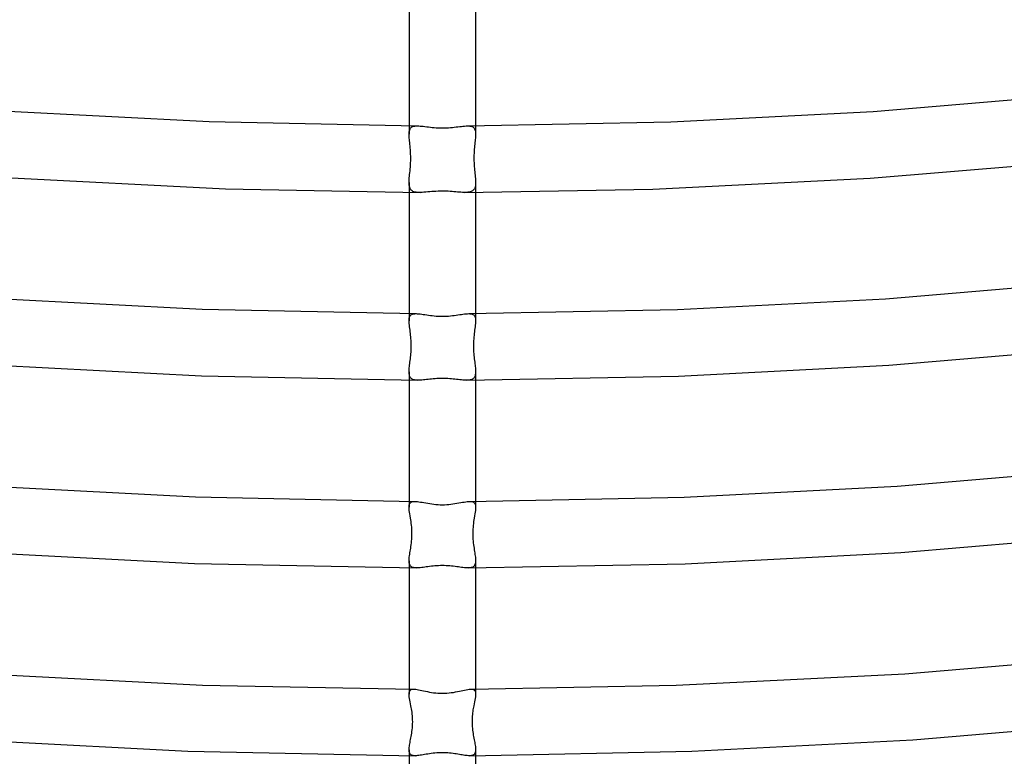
# Model space of a CAD drawing. Header units: millimetres. Extents: x -273 to 273, y -156 to 255.
# Tile 43 of 98: x -25 to 34, y -10 to 35. Entities that reach past the tile are written whole.
import ezdxf

# ---------------------------------------------------------------- set-up
doc = ezdxf.new("R2010")
doc.units = ezdxf.units.MM
doc.layers.add('HIDDEN', color=7, linetype='Continuous')
doc.layers.add('THICK', color=7, linetype='Continuous')

msp = doc.modelspace()

# ---------------------------------------------------------------- linework, layer by layer
at = {"layer": 'HIDDEN'}
for p, q in [((-2, 28.231), (-2, 27.725)), ((-1.998, 27.803), (-1.991, 27.875)), ((-1.991, 27.875), (-1.98, 27.94)), ((-1.98, 27.94), (-1.962, 27.999)), ((-1.962, 27.999), (-1.938, 28.052)), ((-1.938, 28.052), (-1.908, 28.097)), ((-1.908, 28.097), (-1.871, 28.135)), ((-1.871, 28.135), (-1.827, 28.166)), ((-1.827, 28.166), (-1.776, 28.19)), ((-1.776, 28.19), (-1.718, 28.208)), ((-1.718, 28.208), (-1.653, 28.22)), ((-1.653, 28.22), (-1.582, 28.227)), ((-1.582, 28.227), (-1.505, 28.229)), ((1.505, 28.229), (1.582, 28.227)), ((1.582, 28.227), (1.653, 28.22)), ((1.653, 28.22), (1.718, 28.208)), ((1.718, 28.208), (1.776, 28.19)), ((1.776, 28.19), (1.827, 28.166)), ((1.827, 28.166), (1.871, 28.135)), ((1.871, 28.135), (1.908, 28.097)), ((1.908, 28.097), (1.938, 28.052)), ((1.938, 28.052), (1.962, 28)), ((1.962, 28), (1.98, 27.941)), ((1.98, 27.941), (1.991, 27.875)), ((1.991, 27.875), (1.998, 27.803)), ((2, 28.231), (2, 27.725)), ((-2, 27.725), (-1.998, 27.803)), ((-1.999, 27.653), (-2, 27.725)), ((-1.995, 27.576), (-1.999, 27.653)), ((-1.989, 27.495), (-1.995, 27.576)), ((-1.981, 27.411), (-1.989, 27.495)), ((-1.972, 27.322), (-1.981, 27.411)), ((-1.962, 27.231), (-1.972, 27.322)), ((1.972, 27.322), (1.962, 27.231)), ((1.981, 27.41), (1.972, 27.322)), ((1.989, 27.495), (1.981, 27.41)), ((1.995, 27.575), (1.989, 27.495)), ((1.999, 27.652), (1.995, 27.575)), ((1.998, 27.803), (2, 27.725)), ((2, 27.725), (1.999, 27.652)), ((-1.951, 27.125), (-1.962, 27.231)), ((-1.94, 27.016), (-1.951, 27.125)), ((-1.929, 26.903), (-1.94, 27.016)), ((-1.92, 26.784), (-1.929, 26.903)), ((-1.911, 26.661), (-1.92, 26.784)), ((-1.905, 26.534), (-1.911, 26.661)), ((1.914, 26.708), (1.908, 26.593)), ((1.922, 26.819), (1.914, 26.708)), ((1.931, 26.927), (1.922, 26.819)), ((1.942, 27.032), (1.931, 26.927)), ((1.952, 27.133), (1.942, 27.032)), ((1.962, 27.231), (1.952, 27.133)), ((-1.907, 26.004), (-1.903, 26.134)), ((-1.901, 26.403), (-1.905, 26.534)), ((-1.903, 26.134), (-1.901, 26.268)), ((-1.901, 26.268), (-1.901, 26.403)), ((1.903, 26.478), (1.901, 26.362)), ((1.901, 26.362), (1.901, 26.246)), ((1.901, 26.246), (1.903, 26.13)), ((1.908, 26.593), (1.903, 26.478)), ((1.903, 26.13), (1.907, 26.014)), ((-1.955, 25.412), (-1.944, 25.523)), ((-1.944, 25.523), (-1.933, 25.637)), ((-1.933, 25.637), (-1.923, 25.755)), ((-1.923, 25.755), (-1.914, 25.878)), ((-1.914, 25.878), (-1.907, 26.004)), ((1.907, 26.014), (1.913, 25.898)), ((1.913, 25.898), (1.921, 25.784)), ((1.921, 25.784), (1.93, 25.673)), ((1.93, 25.673), (1.94, 25.564)), ((1.94, 25.564), (1.95, 25.459)), ((1.95, 25.459), (1.961, 25.358)), ((-2, 24.824), (-1.998, 24.912)), ((-1.998, 24.912), (-1.993, 25.004)), ((-1.993, 25.004), (-1.986, 25.101)), ((-1.986, 25.101), (-1.977, 25.201)), ((-1.977, 25.201), (-1.966, 25.305)), ((-1.966, 25.305), (-1.955, 25.412)), ((1.961, 25.358), (1.971, 25.26)), ((1.971, 25.26), (1.98, 25.166)), ((1.98, 25.166), (1.988, 25.075)), ((1.988, 25.075), (1.994, 24.988)), ((1.994, 24.988), (1.999, 24.904)), ((1.999, 24.904), (2, 24.825)), ((-1.998, 24.739), (-2, 24.824)), ((-2, 24.824), (-2, 24.232)), ((-1.991, 24.66), (-1.998, 24.739)), ((-1.979, 24.587), (-1.991, 24.66)), ((-1.961, 24.52), (-1.979, 24.587)), ((-1.936, 24.46), (-1.961, 24.52)), ((-1.905, 24.408), (-1.936, 24.46)), ((-1.866, 24.363), (-1.905, 24.408)), ((-1.82, 24.325), (-1.866, 24.363)), ((-1.767, 24.294), (-1.82, 24.325)), ((-1.707, 24.269), (-1.767, 24.294)), ((1.724, 24.276), (1.667, 24.258)), ((1.776, 24.298), (1.724, 24.276)), ((1.822, 24.326), (1.776, 24.298)), ((1.863, 24.36), (1.822, 24.326)), ((1.898, 24.4), (1.863, 24.36)), ((1.927, 24.444), (1.898, 24.4)), ((1.951, 24.494), (1.927, 24.444)), ((1.97, 24.55), (1.951, 24.494)), ((1.984, 24.611), (1.97, 24.55)), ((1.993, 24.678), (1.984, 24.611)), ((1.998, 24.749), (1.993, 24.678)), ((2, 24.825), (1.998, 24.749)), ((2, 24.824), (2, 24.232)), ((-1.64, 24.251), (-1.707, 24.269)), ((-1.566, 24.239), (-1.64, 24.251)), ((-1.487, 24.231), (-1.566, 24.239)), ((-1.401, 24.228), (-1.487, 24.231)), ((-1.309, 24.229), (-1.401, 24.228)), ((1.387, 24.228), (1.306, 24.229)), ((1.464, 24.23), (1.387, 24.228)), ((1.537, 24.235), (1.464, 24.23)), ((1.605, 24.244), (1.537, 24.235)), ((1.667, 24.258), (1.605, 24.244)), ((-2, 16.945), (-2, 16.521)), ((-2, 16.52), (-1.997, 16.597)), ((-1.997, 16.597), (-1.989, 16.666)), ((-1.989, 16.666), (-1.974, 16.728)), ((-1.974, 16.728), (-1.953, 16.782)), ((-1.953, 16.782), (-1.923, 16.828)), ((-1.923, 16.828), (-1.886, 16.866)), ((-1.886, 16.866), (-1.842, 16.895)), ((-1.842, 16.895), (-1.789, 16.918)), ((-1.789, 16.918), (-1.727, 16.933)), ((-1.727, 16.933), (-1.659, 16.941)), ((-1.659, 16.941), (-1.583, 16.944)), ((1.583, 16.944), (1.659, 16.941)), ((1.659, 16.941), (1.728, 16.933)), ((1.728, 16.933), (1.788, 16.918)), ((1.788, 16.918), (1.841, 16.896)), ((1.841, 16.896), (1.886, 16.866)), ((1.886, 16.866), (1.923, 16.828)), ((1.923, 16.828), (1.953, 16.782)), ((1.953, 16.782), (1.974, 16.728)), ((1.974, 16.728), (1.989, 16.666)), ((1.989, 16.666), (1.997, 16.597)), ((1.997, 16.597), (2, 16.52)), ((2, 16.945), (2, 16.521)), ((-1.998, 16.439), (-2, 16.52)), ((-1.991, 16.35), (-1.998, 16.439)), ((-1.982, 16.256), (-1.991, 16.35)), ((-1.97, 16.157), (-1.982, 16.256)), ((-1.956, 16.054), (-1.97, 16.157)), ((-1.941, 15.945), (-1.956, 16.054)), ((1.956, 16.055), (1.941, 15.945)), ((1.97, 16.159), (1.956, 16.055)), ((1.982, 16.258), (1.97, 16.159)), ((1.991, 16.351), (1.982, 16.258)), ((1.998, 16.439), (1.991, 16.351)), ((2, 16.52), (1.998, 16.439)), ((-1.929, 15.851), (-1.941, 15.945)), ((-1.917, 15.755), (-1.929, 15.851)), ((-1.905, 15.655), (-1.917, 15.755)), ((-1.894, 15.551), (-1.905, 15.655)), ((-1.885, 15.443), (-1.894, 15.551)), ((-1.877, 15.332), (-1.885, 15.443)), ((1.884, 15.428), (1.876, 15.317)), ((1.893, 15.538), (1.884, 15.428)), ((1.904, 15.644), (1.893, 15.538)), ((1.916, 15.748), (1.904, 15.644)), ((1.929, 15.848), (1.916, 15.748)), ((1.941, 15.945), (1.929, 15.848)), ((-1.871, 15.217), (-1.877, 15.332)), ((-1.874, 14.747), (-1.869, 14.861)), ((-1.868, 15.098), (-1.871, 15.217)), ((-1.869, 14.861), (-1.867, 14.979)), ((-1.867, 14.979), (-1.868, 15.098)), ((1.868, 15.093), (1.867, 14.98)), ((1.867, 14.98), (1.869, 14.866)), ((1.871, 15.206), (1.868, 15.093)), ((1.869, 14.866), (1.873, 14.752)), ((1.876, 15.317), (1.871, 15.206)), ((-1.933, 14.124), (-1.921, 14.221)), ((-1.921, 14.221), (-1.909, 14.32)), ((-1.909, 14.32), (-1.898, 14.421)), ((-1.898, 14.421), (-1.889, 14.527)), ((-1.889, 14.527), (-1.88, 14.635)), ((-1.88, 14.635), (-1.874, 14.747)), ((1.873, 14.752), (1.88, 14.64)), ((1.88, 14.64), (1.888, 14.53)), ((1.888, 14.53), (1.898, 14.423)), ((1.898, 14.423), (1.909, 14.319)), ((1.909, 14.319), (1.921, 14.218)), ((1.921, 14.218), (1.933, 14.12)), ((-1.994, 13.6), (-1.987, 13.68)), ((-1.987, 13.68), (-1.979, 13.763)), ((-1.979, 13.763), (-1.968, 13.849)), ((-1.968, 13.849), (-1.957, 13.938)), ((-1.957, 13.938), (-1.945, 14.03)), ((-1.945, 14.03), (-1.933, 14.124)), ((1.933, 14.12), (1.945, 14.026)), ((1.945, 14.026), (1.957, 13.934)), ((1.957, 13.934), (1.969, 13.846)), ((1.969, 13.846), (1.979, 13.76)), ((1.979, 13.76), (1.987, 13.678)), ((1.987, 13.678), (1.994, 13.599)), ((-2, 13.453), (-1.998, 13.524)), ((-1.998, 13.384), (-2, 13.453)), ((-2, 13.452), (-2, 12.945)), ((-1.998, 13.524), (-1.994, 13.6)), ((-1.993, 13.32), (-1.998, 13.384)), ((-1.983, 13.26), (-1.993, 13.32)), ((-1.969, 13.206), (-1.983, 13.26)), ((-1.95, 13.157), (-1.969, 13.206)), ((-1.926, 13.113), (-1.95, 13.157)), ((-1.897, 13.075), (-1.926, 13.113)), ((-1.862, 13.041), (-1.897, 13.075)), ((-1.822, 13.013), (-1.862, 13.041)), ((1.862, 13.041), (1.822, 13.014)), ((1.897, 13.075), (1.862, 13.041)), ((1.926, 13.113), (1.897, 13.075)), ((1.95, 13.157), (1.926, 13.113)), ((1.969, 13.206), (1.95, 13.157)), ((1.983, 13.261), (1.969, 13.206)), ((1.993, 13.32), (1.983, 13.261)), ((1.998, 13.383), (1.993, 13.32)), ((1.994, 13.599), (1.998, 13.524)), ((1.998, 13.524), (2, 13.452)), ((2, 13.452), (1.998, 13.383)), ((2, 13.452), (2, 12.945)), ((-1.777, 12.991), (-1.822, 13.013)), ((-1.726, 12.973), (-1.777, 12.991)), ((-1.671, 12.959), (-1.726, 12.973)), ((-1.61, 12.95), (-1.671, 12.959)), ((-1.545, 12.945), (-1.61, 12.95)), ((-1.475, 12.943), (-1.545, 12.945)), ((1.545, 12.945), (1.475, 12.943)), ((1.61, 12.95), (1.545, 12.945)), ((1.671, 12.959), (1.61, 12.95)), ((1.727, 12.973), (1.671, 12.959)), ((1.777, 12.991), (1.727, 12.973)), ((1.822, 13.014), (1.777, 12.991)), ((-2, 5.66), (-2, 5.306)), ((-2, 5.306), (-1.997, 5.375)), ((-1.997, 5.375), (-1.988, 5.438)), ((-1.988, 5.438), (-1.973, 5.492)), ((-1.973, 5.492), (-1.95, 5.539)), ((-1.95, 5.539), (-1.92, 5.577)), ((-1.92, 5.577), (-1.882, 5.608)), ((-1.882, 5.608), (-1.836, 5.631)), ((-1.836, 5.631), (-1.782, 5.647)), ((-1.782, 5.647), (-1.721, 5.656)), ((-1.721, 5.656), (-1.652, 5.658)), ((1.652, 5.658), (1.721, 5.656)), ((1.721, 5.656), (1.782, 5.647)), ((1.782, 5.647), (1.836, 5.631)), ((1.836, 5.631), (1.882, 5.608)), ((1.882, 5.608), (1.92, 5.577)), ((1.92, 5.577), (1.95, 5.539)), ((1.95, 5.539), (1.973, 5.492)), ((1.973, 5.492), (1.988, 5.438)), ((1.988, 5.438), (1.997, 5.375)), ((1.997, 5.375), (2, 5.306)), ((2, 5.66), (2, 5.306)), ((-1.997, 5.217), (-2, 5.306)), ((-1.987, 5.12), (-1.997, 5.217)), ((-1.973, 5.016), (-1.987, 5.12)), ((-1.956, 4.904), (-1.973, 5.016)), ((-1.936, 4.785), (-1.956, 4.904)), ((-1.916, 4.66), (-1.936, 4.785)), ((1.936, 4.784), (1.916, 4.66)), ((1.956, 4.903), (1.936, 4.784)), ((1.973, 5.015), (1.956, 4.903)), ((1.987, 5.12), (1.973, 5.015)), ((1.997, 5.217), (1.987, 5.12)), ((2, 5.306), (1.997, 5.217)), ((-1.899, 4.555), (-1.916, 4.66)), ((-1.883, 4.446), (-1.899, 4.555)), ((-1.868, 4.335), (-1.883, 4.446)), ((-1.855, 4.221), (-1.868, 4.335)), ((-1.844, 4.105), (-1.855, 4.221)), ((1.855, 4.219), (1.844, 4.103)), ((1.868, 4.334), (1.855, 4.219)), ((1.883, 4.446), (1.868, 4.334)), ((1.899, 4.554), (1.883, 4.446)), ((1.916, 4.66), (1.899, 4.554)), ((-1.836, 3.988), (-1.844, 4.105)), ((-1.831, 3.869), (-1.836, 3.988)), ((-1.833, 3.509), (-1.829, 3.629)), ((-1.828, 3.75), (-1.831, 3.869)), ((-1.829, 3.629), (-1.828, 3.75)), ((1.831, 3.866), (1.828, 3.746)), ((1.828, 3.746), (1.829, 3.625)), ((1.829, 3.625), (1.833, 3.504)), ((1.836, 3.985), (1.831, 3.866)), ((1.844, 4.103), (1.836, 3.985)), ((-1.889, 2.951), (-1.874, 3.055)), ((-1.874, 3.055), (-1.861, 3.164)), ((-1.861, 3.164), (-1.85, 3.276)), ((-1.85, 3.276), (-1.84, 3.391)), ((-1.84, 3.391), (-1.833, 3.509)), ((1.833, 3.504), (1.841, 3.386)), ((1.841, 3.386), (1.85, 3.271)), ((1.85, 3.271), (1.862, 3.16)), ((1.862, 3.16), (1.875, 3.053)), ((1.875, 3.053), (1.889, 2.949)), ((-1.985, 2.311), (-1.975, 2.392)), ((-1.975, 2.392), (-1.962, 2.478)), ((-1.962, 2.478), (-1.949, 2.566)), ((-1.949, 2.566), (-1.934, 2.658)), ((-1.934, 2.658), (-1.919, 2.752)), ((-1.919, 2.752), (-1.904, 2.85)), ((-1.904, 2.85), (-1.889, 2.951)), ((1.889, 2.949), (1.904, 2.849)), ((1.904, 2.849), (1.919, 2.752)), ((1.919, 2.752), (1.934, 2.657)), ((1.934, 2.657), (1.949, 2.566)), ((1.949, 2.566), (1.962, 2.477)), ((1.962, 2.477), (1.975, 2.392)), ((1.975, 2.392), (1.985, 2.31)), ((-2, 2.09), (-1.998, 2.159)), ((-1.998, 2.024), (-2, 2.09)), ((-2, 2.089), (-2, 1.66)), ((-1.998, 2.159), (-1.993, 2.233)), ((-1.992, 1.963), (-1.998, 2.024)), ((-1.993, 2.233), (-1.985, 2.311)), ((-1.98, 1.907), (-1.992, 1.963)), ((-1.963, 1.857), (-1.98, 1.907)), ((-1.941, 1.812), (-1.963, 1.857)), ((-1.914, 1.774), (-1.941, 1.812)), ((1.941, 1.812), (1.914, 1.774)), ((1.963, 1.857), (1.941, 1.812)), ((1.98, 1.907), (1.963, 1.857)), ((1.992, 1.963), (1.98, 1.907)), ((1.985, 2.31), (1.993, 2.233)), ((1.998, 2.024), (1.992, 1.963)), ((1.993, 2.233), (1.998, 2.159)), ((1.998, 2.159), (2, 2.09)), ((2, 2.09), (1.998, 2.024)), ((2, 2.089), (2, 1.66)), ((-1.88, 1.742), (-1.914, 1.774)), ((-1.84, 1.715), (-1.88, 1.742)), ((-1.794, 1.693), (-1.84, 1.715)), ((-1.743, 1.677), (-1.794, 1.693)), ((-1.686, 1.667), (-1.743, 1.677)), ((-1.624, 1.66), (-1.686, 1.667)), ((-1.557, 1.658), (-1.624, 1.66)), ((1.624, 1.66), (1.557, 1.658)), ((1.686, 1.667), (1.624, 1.66)), ((1.743, 1.677), (1.686, 1.667)), ((1.795, 1.693), (1.743, 1.677)), ((1.84, 1.715), (1.795, 1.693)), ((1.88, 1.742), (1.84, 1.715)), ((1.914, 1.774), (1.88, 1.742)), ((-2, -5.626), (-2, -5.917)), ((-2, -5.917), (-1.996, -5.842)), ((-1.997, -5.995), (-2, -5.917)), ((-1.996, -5.842), (-1.982, -5.777)), ((-1.982, -5.777), (-1.957, -5.725)), ((-1.957, -5.725), (-1.922, -5.684)), ((-1.922, -5.684), (-1.875, -5.655)), ((-1.875, -5.655), (-1.817, -5.636)), ((-1.817, -5.636), (-1.749, -5.627)), ((1.749, -5.627), (1.81, -5.634)), ((1.81, -5.634), (1.863, -5.649)), ((1.863, -5.649), (1.907, -5.672)), ((1.907, -5.672), (1.942, -5.704)), ((1.942, -5.704), (1.968, -5.744)), ((1.968, -5.744), (1.986, -5.793)), ((1.986, -5.793), (1.997, -5.851)), ((1.997, -5.851), (2, -5.917)), ((2, -5.917), (1.997, -5.996)), ((2, -5.626), (2, -5.917)), ((-1.987, -6.082), (-1.997, -5.995)), ((-1.972, -6.177), (-1.987, -6.082)), ((-1.954, -6.28), (-1.972, -6.177)), ((-1.932, -6.389), (-1.954, -6.28)), ((-1.909, -6.505), (-1.932, -6.389)), ((-1.885, -6.626), (-1.909, -6.505)), ((1.909, -6.505), (1.885, -6.626)), ((1.932, -6.39), (1.909, -6.505)), ((1.953, -6.281), (1.932, -6.39)), ((1.972, -6.179), (1.953, -6.281)), ((1.987, -6.084), (1.972, -6.179)), ((1.997, -5.996), (1.987, -6.084)), ((-1.867, -6.719), (-1.885, -6.626)), ((-1.851, -6.815), (-1.867, -6.719)), ((-1.835, -6.913), (-1.851, -6.815)), ((-1.82, -7.016), (-1.835, -6.913)), ((-1.808, -7.124), (-1.82, -7.016)), ((1.815, -7.056), (1.805, -7.151)), ((1.828, -6.964), (1.815, -7.056)), ((1.841, -6.875), (1.828, -6.964)), ((1.855, -6.79), (1.841, -6.875)), ((1.87, -6.707), (1.855, -6.79)), ((1.885, -6.626), (1.87, -6.707)), ((-1.797, -7.236), (-1.808, -7.124)), ((-1.789, -7.352), (-1.797, -7.236)), ((-1.785, -7.472), (-1.789, -7.352)), ((-1.787, -7.718), (-1.784, -7.596)), ((-1.784, -7.596), (-1.785, -7.472)), ((1.785, -7.454), (1.784, -7.56)), ((1.784, -7.56), (1.785, -7.667)), ((1.789, -7.35), (1.785, -7.454)), ((1.785, -7.667), (1.789, -7.773)), ((1.796, -7.249), (1.789, -7.35)), ((1.805, -7.151), (1.796, -7.249)), ((-1.859, -8.367), (-1.842, -8.269)), ((-1.842, -8.269), (-1.828, -8.167)), ((-1.828, -8.167), (-1.814, -8.061)), ((-1.814, -8.061), (-1.802, -7.95)), ((-1.802, -7.95), (-1.793, -7.836)), ((-1.793, -7.836), (-1.787, -7.718)), ((1.789, -7.773), (1.796, -7.877)), ((1.796, -7.877), (1.805, -7.981)), ((1.805, -7.981), (1.817, -8.084)), ((1.817, -8.084), (1.83, -8.186)), ((1.83, -8.186), (1.845, -8.285)), ((1.845, -8.285), (1.861, -8.383)), ((-1.959, -8.906), (-1.944, -8.824)), ((-1.944, -8.824), (-1.928, -8.738)), ((-1.928, -8.738), (-1.911, -8.649)), ((-1.911, -8.649), (-1.893, -8.558)), ((-1.893, -8.558), (-1.876, -8.464)), ((-1.876, -8.464), (-1.859, -8.367)), ((1.861, -8.383), (1.878, -8.479)), ((1.878, -8.479), (1.896, -8.571)), ((1.896, -8.571), (1.913, -8.662)), ((1.913, -8.662), (1.93, -8.749)), ((1.93, -8.749), (1.946, -8.833)), ((1.946, -8.833), (1.961, -8.915)), ((-2, -9.264), (-1.998, -9.201)), ((-1.997, -9.329), (-2, -9.264)), ((-2, -9.264), (-2, -9.625)), ((-1.998, -9.201), (-1.993, -9.133)), ((-1.99, -9.387), (-1.997, -9.329)), ((-1.993, -9.133), (-1.984, -9.061)), ((-1.976, -9.44), (-1.99, -9.387)), ((-1.984, -9.061), (-1.973, -8.986)), ((-1.956, -9.485), (-1.976, -9.44)), ((-1.973, -8.986), (-1.959, -8.906)), ((1.963, -9.472), (1.94, -9.51)), ((1.961, -8.915), (1.974, -8.992)), ((1.979, -9.429), (1.963, -9.472)), ((1.974, -8.992), (1.985, -9.066)), ((1.991, -9.379), (1.979, -9.429)), ((1.985, -9.066), (1.993, -9.136)), ((1.998, -9.324), (1.991, -9.379)), ((1.993, -9.136), (1.998, -9.202)), ((1.998, -9.202), (2, -9.264)), ((2, -9.264), (1.998, -9.324)), ((2, -9.264), (2, -9.625)), ((-1.929, -9.525), (-1.956, -9.485)), ((-1.896, -9.557), (-1.929, -9.525)), ((-1.856, -9.583), (-1.896, -9.557)), ((-1.809, -9.603), (-1.856, -9.583)), ((-1.756, -9.616), (-1.809, -9.603)), ((-1.696, -9.624), (-1.756, -9.616)), ((-1.629, -9.627), (-1.696, -9.624)), ((1.69, -9.625), (1.629, -9.627)), ((1.745, -9.618), (1.69, -9.625)), ((1.795, -9.607), (1.745, -9.618)), ((1.839, -9.591), (1.795, -9.607)), ((1.879, -9.57), (1.839, -9.591)), ((1.912, -9.543), (1.879, -9.57)), ((1.94, -9.51), (1.912, -9.543))]:
    msp.add_line(p, q, dxfattribs=at)
at = {"layer": 'THICK'}
for p, q in [((-2, 35.516), (-2, 28.231)), ((2, 35.516), (2, 28.231)), ((25.913, 29.102), (37.957, 30.115)), ((-26.483, 29.141), (-14.03, 28.482)), ((13.743, 28.471), (25.913, 29.102)), ((-14.03, 28.482), (-1.506, 28.229)), ((1.506, 28.229), (13.743, 28.471)), ((-1.505, 28.229), (-1.423, 28.226)), ((-1.423, 28.226), (-1.335, 28.221)), ((-1.335, 28.221), (-1.242, 28.212)), ((-1.242, 28.212), (-1.145, 28.202)), ((-1.145, 28.202), (-1.044, 28.19)), ((-1.044, 28.19), (-0.938, 28.177)), ((-0.938, 28.177), (-0.829, 28.164)), ((-0.829, 28.164), (-0.717, 28.151)), ((-0.717, 28.151), (-0.602, 28.139)), ((-0.602, 28.139), (-0.485, 28.129)), ((-0.485, 28.129), (-0.366, 28.12)), ((-0.366, 28.12), (-0.245, 28.114)), ((-0.245, 28.114), (-0.123, 28.11)), ((-0.123, 28.11), (0, 28.108)), ((0, 28.108), (0.122, 28.11)), ((0.122, 28.11), (0.244, 28.114)), ((0.244, 28.114), (0.365, 28.12)), ((0.365, 28.12), (0.484, 28.128)), ((0.484, 28.128), (0.601, 28.139)), ((0.601, 28.139), (0.716, 28.151)), ((0.716, 28.151), (0.828, 28.163)), ((0.828, 28.163), (0.937, 28.176)), ((0.937, 28.176), (1.043, 28.189)), ((1.043, 28.189), (1.144, 28.201)), ((1.144, 28.201), (1.242, 28.212)), ((1.242, 28.212), (1.335, 28.221)), ((1.335, 28.221), (1.423, 28.226)), ((1.423, 28.226), (1.505, 28.229)), ((25.72, 25.08), (38.128, 26.112)), ((-26.281, 25.117), (-13.033, 24.444)), ((12.657, 24.432), (25.72, 25.08)), ((-13.033, 24.444), (-1.309, 24.229)), ((-0.639, 24.277), (-0.76, 24.268)), ((-0.514, 24.286), (-0.639, 24.277)), ((-0.388, 24.293), (-0.514, 24.286)), ((-0.26, 24.299), (-0.388, 24.293)), ((-0.13, 24.303), (-0.26, 24.299)), ((0, 24.304), (-0.13, 24.303)), ((0.119, 24.303), (0, 24.304)), ((0.238, 24.3), (0.119, 24.303)), ((0.356, 24.295), (0.238, 24.3)), ((0.472, 24.289), (0.356, 24.295)), ((0.587, 24.281), (0.472, 24.289)), ((0.699, 24.272), (0.587, 24.281)), ((1.306, 24.229), (12.657, 24.432)), ((-2, 24.232), (-2, 16.945)), ((-1.209, 24.233), (-1.309, 24.229)), ((-1.103, 24.24), (-1.209, 24.233)), ((-0.993, 24.248), (-1.103, 24.24)), ((-0.878, 24.258), (-0.993, 24.248)), ((-0.76, 24.268), (-0.878, 24.258)), ((0.809, 24.263), (0.699, 24.272)), ((0.916, 24.254), (0.809, 24.263)), ((1.019, 24.246), (0.916, 24.254)), ((1.119, 24.239), (1.019, 24.246)), ((1.215, 24.233), (1.119, 24.239)), ((1.306, 24.229), (1.215, 24.233)), ((2, 24.232), (2, 16.945)), ((26.638, 17.842), (39.001, 18.883)), ((-27.232, 17.882), (-14.445, 17.204)), ((14.145, 17.194), (26.638, 17.842)), ((-14.445, 17.204), (-1.584, 16.944)), ((1.584, 16.944), (14.145, 17.194)), ((-1.583, 16.944), (-1.507, 16.941)), ((-1.507, 16.941), (-1.424, 16.935)), ((-1.424, 16.935), (-1.336, 16.925)), ((-1.336, 16.925), (-1.243, 16.913)), ((-1.243, 16.913), (-1.146, 16.899)), ((-1.146, 16.899), (-1.044, 16.883)), ((-1.044, 16.883), (-0.939, 16.868)), ((-0.939, 16.868), (-0.83, 16.852)), ((-0.83, 16.852), (-0.718, 16.837)), ((-0.718, 16.837), (-0.603, 16.823)), ((-0.603, 16.823), (-0.485, 16.811)), ((-0.485, 16.811), (-0.366, 16.8)), ((-0.366, 16.8), (-0.245, 16.793)), ((-0.245, 16.793), (-0.123, 16.788)), ((-0.123, 16.788), (0, 16.787)), ((0, 16.787), (0.122, 16.788)), ((0.122, 16.788), (0.244, 16.793)), ((0.244, 16.793), (0.365, 16.8)), ((0.365, 16.8), (0.484, 16.81)), ((0.484, 16.81), (0.602, 16.823)), ((0.602, 16.823), (0.717, 16.836)), ((0.717, 16.836), (0.829, 16.852)), ((0.829, 16.852), (0.938, 16.867)), ((0.938, 16.867), (1.043, 16.883)), ((1.043, 16.883), (1.145, 16.899)), ((1.145, 16.899), (1.242, 16.913)), ((1.242, 16.913), (1.335, 16.925)), ((1.335, 16.925), (1.423, 16.935)), ((1.423, 16.935), (1.506, 16.941)), ((1.506, 16.941), (1.583, 16.944)), ((26.848, 13.847), (39.371, 14.9)), ((-27.419, 13.886), (-14.484, 13.203)), ((14.196, 13.193), (26.848, 13.847)), ((-14.484, 13.203), (-1.476, 12.943)), ((-0.44, 13.033), (-0.548, 13.025)), ((-0.331, 13.04), (-0.44, 13.033)), ((-0.222, 13.045), (-0.331, 13.04)), ((-0.111, 13.048), (-0.222, 13.045)), ((0, 13.049), (-0.111, 13.048)), ((0.112, 13.048), (0, 13.049)), ((0.223, 13.045), (0.112, 13.048)), ((0.333, 13.04), (0.223, 13.045)), ((0.442, 13.033), (0.333, 13.04)), ((0.549, 13.024), (0.442, 13.033)), ((1.476, 12.943), (14.196, 13.193)), ((-2, 12.945), (-2, 5.66)), ((-1.398, 12.944), (-1.475, 12.943)), ((-1.317, 12.948), (-1.398, 12.944)), ((-1.232, 12.955), (-1.317, 12.948)), ((-1.143, 12.963), (-1.232, 12.955)), ((-1.051, 12.973), (-1.143, 12.963)), ((-0.956, 12.983), (-1.051, 12.973)), ((-0.857, 12.994), (-0.956, 12.983)), ((-0.756, 13.005), (-0.857, 12.994)), ((-0.653, 13.015), (-0.756, 13.005)), ((-0.548, 13.025), (-0.653, 13.015)), ((0.655, 13.015), (0.549, 13.024)), ((0.758, 13.004), (0.655, 13.015)), ((0.859, 12.994), (0.758, 13.004)), ((0.957, 12.983), (0.859, 12.994)), ((1.052, 12.973), (0.957, 12.983)), ((1.144, 12.963), (1.052, 12.973)), ((1.233, 12.955), (1.144, 12.963)), ((1.318, 12.948), (1.233, 12.955)), ((1.399, 12.944), (1.318, 12.948)), ((1.475, 12.943), (1.399, 12.944)), ((2, 12.945), (2, 5.66)), ((27.358, 6.581), (40.043, 7.649)), ((-27.975, 6.624), (-14.851, 5.927)), ((14.54, 5.916), (27.358, 6.581)), ((-14.851, 5.927), (-1.652, 5.658)), ((-1.652, 5.658), (-1.576, 5.655)), ((-1.576, 5.655), (-1.493, 5.648)), ((-1.493, 5.648), (-1.404, 5.636)), ((-1.404, 5.636), (-1.309, 5.62)), ((-1.309, 5.62), (-1.209, 5.603)), ((-1.209, 5.603), (-1.104, 5.583)), ((-1.104, 5.583), (-0.994, 5.563)), ((-0.994, 5.563), (-0.88, 5.543)), ((-0.88, 5.543), (-0.762, 5.524)), ((-0.762, 5.524), (-0.641, 5.506)), ((-0.641, 5.506), (-0.517, 5.491)), ((-0.517, 5.491), (-0.39, 5.478)), ((-0.39, 5.478), (-0.261, 5.468)), ((-0.261, 5.468), (-0.131, 5.462)), ((-0.131, 5.462), (0, 5.46)), ((0, 5.46), (0.131, 5.462)), ((0.131, 5.462), (0.26, 5.468)), ((0.26, 5.468), (0.389, 5.478)), ((0.389, 5.478), (0.515, 5.49)), ((0.515, 5.49), (0.64, 5.506)), ((0.64, 5.506), (0.761, 5.524)), ((0.761, 5.524), (0.879, 5.543)), ((0.879, 5.543), (0.993, 5.563)), ((0.993, 5.563), (1.102, 5.583)), ((1.102, 5.583), (1.208, 5.603)), ((1.208, 5.603), (1.308, 5.62)), ((1.308, 5.62), (1.403, 5.635)), ((1.403, 5.635), (1.492, 5.647)), ((1.492, 5.647), (1.575, 5.655)), ((1.575, 5.655), (1.652, 5.658)), ((1.652, 5.658), (14.54, 5.916)), ((27.575, 2.587), (40.417, 3.667)), ((-28.171, 2.627), (-14.901, 1.926)), ((14.601, 1.915), (27.575, 2.587)), ((-14.901, 1.926), (-1.558, 1.658)), ((-0.445, 1.78), (-0.553, 1.77)), ((-0.335, 1.788), (-0.445, 1.78)), ((-0.224, 1.794), (-0.335, 1.788)), ((-0.112, 1.798), (-0.224, 1.794)), ((0, 1.799), (-0.112, 1.798)), ((0.112, 1.798), (0, 1.799)), ((0.224, 1.794), (0.112, 1.798)), ((0.336, 1.788), (0.224, 1.794)), ((0.445, 1.78), (0.336, 1.788)), ((0.554, 1.77), (0.445, 1.78)), ((1.558, 1.658), (14.601, 1.915)), ((-2, 1.66), (-2, -5.626)), ((-1.485, 1.66), (-1.557, 1.658)), ((-1.408, 1.664), (-1.485, 1.66)), ((-1.326, 1.672), (-1.408, 1.664)), ((-1.241, 1.682), (-1.326, 1.672)), ((-1.152, 1.693), (-1.241, 1.682)), ((-1.06, 1.706), (-1.152, 1.693)), ((-0.964, 1.719), (-1.06, 1.706)), ((-0.865, 1.732), (-0.964, 1.719)), ((-0.763, 1.746), (-0.865, 1.732)), ((-0.659, 1.758), (-0.763, 1.746)), ((-0.553, 1.77), (-0.659, 1.758)), ((0.66, 1.758), (0.554, 1.77)), ((0.764, 1.746), (0.66, 1.758)), ((0.866, 1.732), (0.764, 1.746)), ((0.964, 1.719), (0.866, 1.732)), ((1.06, 1.705), (0.964, 1.719)), ((1.152, 1.693), (1.06, 1.705)), ((1.241, 1.681), (1.152, 1.693)), ((1.327, 1.672), (1.241, 1.681)), ((1.408, 1.664), (1.327, 1.672)), ((1.485, 1.66), (1.408, 1.664)), ((1.557, 1.658), (1.485, 1.66)), ((2, 1.66), (2, -5.626)), ((27.802, -4.698), (40.949, -3.597)), ((-28.465, -4.653), (-14.43, -5.38)), ((14.069, -5.392), (27.802, -4.698)), ((-14.43, -5.38), (-1.749, -5.627)), ((-1.749, -5.627), (-1.68, -5.627)), ((-1.68, -5.627), (-1.604, -5.634)), ((-1.604, -5.634), (-1.52, -5.645)), ((-1.52, -5.645), (-1.43, -5.661)), ((-1.43, -5.661), (-1.333, -5.68)), ((-1.333, -5.68), (-1.232, -5.702)), ((-1.232, -5.702), (-1.125, -5.726)), ((-1.125, -5.726), (-1.013, -5.75)), ((-1.013, -5.75), (-0.897, -5.774)), ((-0.897, -5.774), (-0.777, -5.797)), ((-0.777, -5.797), (-0.653, -5.818)), ((-0.653, -5.818), (-0.526, -5.837)), ((-0.526, -5.837), (-0.397, -5.852)), ((-0.397, -5.852), (-0.265, -5.863)), ((-0.265, -5.863), (-0.133, -5.87)), ((-0.133, -5.87), (0, -5.873)), ((0, -5.873), (0.136, -5.87)), ((0.136, -5.87), (0.271, -5.863)), ((0.271, -5.863), (0.404, -5.851)), ((0.404, -5.851), (0.534, -5.836)), ((0.534, -5.836), (0.662, -5.817)), ((0.662, -5.817), (0.786, -5.795)), ((0.786, -5.795), (0.906, -5.772)), ((0.906, -5.772), (1.022, -5.748)), ((1.022, -5.748), (1.133, -5.724)), ((1.133, -5.724), (1.239, -5.701)), ((1.239, -5.701), (1.34, -5.679)), ((1.34, -5.679), (1.435, -5.66)), ((1.435, -5.66), (1.524, -5.645)), ((1.524, -5.645), (1.606, -5.633)), ((1.606, -5.633), (1.681, -5.627)), ((1.681, -5.627), (1.749, -5.627)), ((1.749, -5.627), (14.069, -5.392)), ((28.296, -8.674), (41.459, -7.566)), ((-28.916, -8.631), (-15.311, -9.351)), ((14.999, -9.362), (28.296, -8.674)), ((-15.311, -9.351), (-1.629, -9.627)), ((-0.452, -9.468), (-0.561, -9.48)), ((-0.341, -9.458), (-0.452, -9.468)), ((-0.229, -9.451), (-0.341, -9.458)), ((-0.115, -9.446), (-0.229, -9.451)), ((0, -9.445), (-0.115, -9.446)), ((0.109, -9.446), (0, -9.445)), ((0.218, -9.45), (0.109, -9.446)), ((0.326, -9.457), (0.218, -9.45)), ((0.434, -9.466), (0.326, -9.457)), ((0.539, -9.477), (0.434, -9.466)), ((1.629, -9.627), (14.999, -9.362)), ((-2, -9.625), (-2, -16.911)), ((-1.562, -9.625), (-1.629, -9.627)), ((-1.491, -9.62), (-1.562, -9.625)), ((-1.414, -9.612), (-1.491, -9.62)), ((-1.334, -9.601), (-1.414, -9.612)), ((-1.249, -9.588), (-1.334, -9.601)), ((-1.161, -9.573), (-1.249, -9.588)), ((-1.068, -9.557), (-1.161, -9.573)), ((-0.973, -9.541), (-1.068, -9.557)), ((-0.874, -9.525), (-0.973, -9.541)), ((-0.773, -9.509), (-0.874, -9.525)), ((-0.668, -9.493), (-0.773, -9.509)), ((-0.561, -9.48), (-0.668, -9.493)), ((0.642, -9.49), (0.539, -9.477)), ((0.742, -9.504), (0.642, -9.49)), ((0.838, -9.519), (0.742, -9.504)), ((0.932, -9.534), (0.838, -9.519)), ((1.023, -9.549), (0.932, -9.534)), ((1.11, -9.564), (1.023, -9.549)), ((1.195, -9.579), (1.11, -9.564)), ((1.276, -9.592), (1.195, -9.579)), ((1.354, -9.604), (1.276, -9.592)), ((1.428, -9.613), (1.354, -9.604)), ((1.499, -9.621), (1.428, -9.613)), ((1.566, -9.625), (1.499, -9.621)), ((1.629, -9.627), (1.566, -9.625)), ((2, -9.625), (2, -16.911))]:
    msp.add_line(p, q, dxfattribs=at)

doc.saveas('drawing.dxf')
